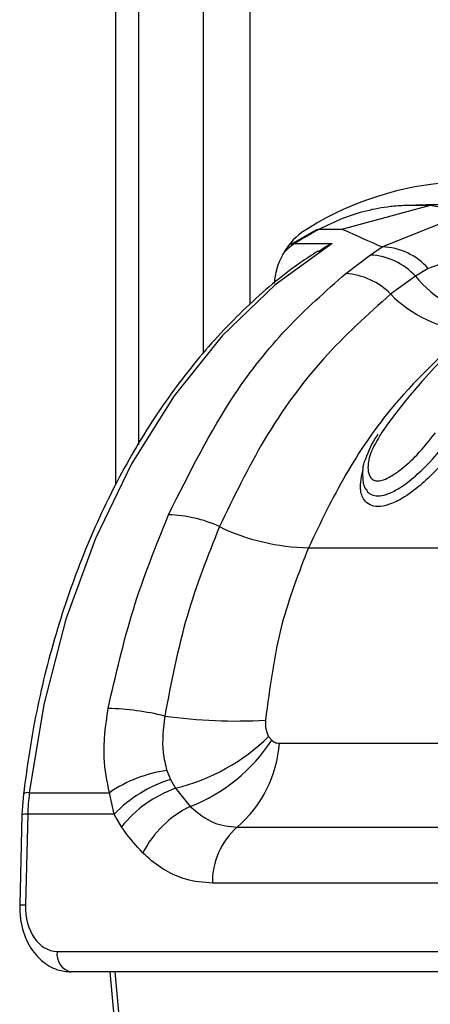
# Paper-space layout 'Wall Base Bracket' of a CAD drawing. Header units: millimetres. Extents: x 1591 to 17407, y 1260 to 16227.
# Tile 45 of 68: x 12176 to 12201, y 5153 to 5213. Entities that reach past the tile are written whole.
import ezdxf

# ---------------------------------------------------------------- set-up
doc = ezdxf.new("R2010")
doc.units = ezdxf.units.MM

psp = doc.layouts.new('Wall Base Bracket')

# ---------------------------------------------------------------- linework, layer by layer
at = {"color": 8, "linetype": 'Continuous', "lineweight": 25, "ltscale": 2}
for p, q in [((12181.606, 5184.523), (12181.606, 5698.11)), ((12186.911, 5192.471), (12186.911, 5698.11)), ((12189.702, 5698.11), (12189.702, 5195.414)), ((12181.536, 5155.069), (12182.454, 5145.11))]:
    psp.add_line(p, q, dxfattribs=at)
at = {"color": 7, "linetype": 'Continuous', "lineweight": 25, "ltscale": 2}
for p, q in [((12182.99, 5186.934), (12182.99, 5698.11)), ((12200.606, 5201.401), (12195.319, 5199.968)), ((12200.606, 5201.401), (12199.13, 5201.401)), ((12203.635, 5200.848), (12200.606, 5201.401)), ((12197.697, 5198.906), (12202.132, 5200.687)), ((12193.693, 5199.919), (12192.18, 5199.048)), ((12193.905, 5199.968), (12195.319, 5199.968)), ((12192.423, 5199.113), (12194.685, 5199.113)), ((12196.984, 5198.411), (12197.697, 5198.906)), ((12204.516, 5199.019), (12200.476, 5197.603)), ((12195.496, 5197.288), (12196.984, 5198.411)), ((12200.476, 5197.603), (12199.712, 5197.129)), ((12199.712, 5197.129), (12198.211, 5196.043)), ((12193.242, 5180.712), (12232.487, 5180.712)), ((12190.839, 5169.308), (12191.028, 5169.073)), ((12191.485, 5168.894), (12217.758, 5168.894)), ((12184.683, 5167.244), (12184.906, 5166.698)), ((12184.906, 5166.698), (12185.211, 5166.173)), ((12176.023, 5165.844), (12175.933, 5164.586)), ((12176.378, 5165.901), (12181.217, 5165.901)), ((12181.505, 5164.598), (12181.217, 5165.901)), ((12185.211, 5166.173), (12186.093, 5165.063)), ((12175.933, 5164.586), (12175.798, 5159.099)), ((12176.285, 5164.598), (12176.15, 5159.111)), ((12181.505, 5164.598), (12176.285, 5164.598)), ((12181.955, 5163.842), (12181.505, 5164.598)), ((12188.932, 5163.813), (12215.204, 5163.813)), ((12213.713, 5160.426), (12187.44, 5160.426)), ((12178.06, 5156.311), (12213.045, 5156.311)), ((12213.893, 5155.069), (12178.908, 5155.069)), ((12181.244, 5155.069), (12182.163, 5145.11))]:
    psp.add_line(p, q, dxfattribs=at)
at = {"color": 7, "linetype": 'Continuous', "lineweight": 25, "ltscale": 2, "flags": 128}
psp.add_lwpolyline([(12194.685, 5199.113), (12191.237, 5196.608), (12188.034, 5193.519), (12185.126, 5189.893), (12182.557, 5185.786), (12180.368, 5181.262), (12178.591, 5176.389), (12177.254, 5171.242), (12176.378, 5165.901)], dxfattribs=at)
at = {"color": 8, "linetype": 'Continuous', "lineweight": 25, "ltscale": 2, "flags": 128}
psp.add_lwpolyline([(12192.18, 5199.048), (12192.29, 5199.096), (12192.423, 5199.113)], dxfattribs=at)
at = {"color": 7, "linetype": 'Continuous', "lineweight": 25, "ltscale": 4}
for centre, radius, start, end in [((12203.146, 5184.028), 18.822, 67.79492, 123.2291), ((12195.342, 5196.445), 4.168, 127.02998, 176.73684), ((12206.653, 5176.127), 27.035, 118.13484, 121.76151), ((12197.556, 5194.992), 3.917, 41.80087, 87.95037), ((12196.786, 5194.445), 3.97, 42.52117, 87.13472), ((12195.239, 5193.143), 4.153, 44.28956, 86.44727), ((12204.843, 5201.269), 6.593, 218.89777, 263.62024), ((12203.415, 5201.081), 7.243, 224.07466, 266.30697), ((12224.851, 5168.796), 33.097, 129.51615, 145.24343), ((12184.693, 5175.263), 7.435, 64.75161, 89.3096), ((12193.476, 5193.67), 12.96, 244.34275, 268.96304), ((12180.784, 5155.182), 15.815, 76.18425, 88.72701), ((12188.836, 5200.571), 30.334, 261.89672, 273.42928), ((12182.371, 5177.889), 12.056, 283.62341, 314.61953), ((12182.182, 5174.918), 10.603, 291.64798, 326.54703), ((12184.138, 5169.404), 7.365, 310.61149, 356.02455), ((12185.762, 5159.311), 8.005, 97.75036, 124.59811), ((12187.271, 5159.065), 7.991, 107.22087, 136.18259), ((12190.309, 5164.254), 14.028, 173.25563, 178.59275), ((12187.712, 5159.24), 7.37, 109.83921, 141.36336), ((12188.869, 5159.376), 6.329, 116.01477, 152.84655), ((12191.824, 5160.517), 4.385, 131.26946, 181.18672), ((12179.13, 5156.131), 1.085, 170.46338, 258.19133)]:
    psp.add_arc(centre, radius, start, end, dxfattribs=at)
at = {"color": 8, "linetype": 'Continuous', "lineweight": 25, "ltscale": 4}
for centre, radius, start, end in [((12194.034, 5196.585), 2.998, 122.50922, 141.82316), ((12176.278, 5165.388), 0.523, 79.03917, 119.24618), ((12176.183, 5162.474), 2.126, 87.25431, 96.74556), ((12176.047, 5156.998), 2.115, 87.22003, 96.76038)]:
    psp.add_arc(centre, radius, start, end, dxfattribs=at)
at = {"color": 7, "linetype": 'Continuous', "lineweight": 25, "ltscale": 4}
psp.add_ellipse((12178.129, 5159.111), major_axis=(0.138, 2.798), ratio=0.706247, start_param=1.605618, end_param=3.176414, dxfattribs=at)
at = {"color": 7, "linetype": 'Continuous', "lineweight": 25, "ltscale": 2}
for points, knots in [([(12202.466, 5201.455), (12202.185, 5201.454), (12201.623, 5201.453), (12200.78, 5201.442), (12199.949, 5201.426), (12199.399, 5201.409), (12199.13, 5201.401)], [0, 0, 0, 0, 0.252701, 0.505403, 0.758105, 1, 1, 1, 1]), ([(12199.13, 5201.401), (12198.818, 5201.384), (12198.015, 5201.34), (12196.73, 5201.094), (12195.292, 5200.649), (12194.366, 5200.194), (12193.905, 5199.968)], [0, 0, 0, 0, 0.175309, 0.450827, 0.726123, 1, 1, 1, 1]), ([(12193.684, 5199.914), (12193.684, 5199.914), (12193.74, 5199.965), (12193.823, 5199.966), (12193.905, 5199.968)], [0, 0, 0, 0, 0.007436, 1, 1, 1, 1]), ([(12195.319, 5199.968), (12195.356, 5199.95), (12196.084, 5199.602), (12196.911, 5199.245), (12197.697, 5198.906)], [0, 0, 0, 0, 0.05035, 1, 1, 1, 1]), ([(12193.824, 5198.614), (12194.097, 5198.8), (12194.374, 5198.99), (12194.68, 5199.111), (12194.685, 5199.113)], [0, 0, 0, 0, 0.981574, 1, 1, 1, 1]), ([(12193.81, 5198.639), (12193.452, 5198.407), (12191.946, 5197.431), (12189.442, 5195.308), (12186.432, 5192.094), (12183.725, 5188.383), (12181.352, 5184.248), (12179.349, 5179.745), (12177.752, 5174.938), (12176.637, 5170.275), (12176.21, 5167.193), (12176.023, 5165.844)], [0, 0, 0, 0, 0.038526, 0.161568, 0.284864, 0.408418, 0.532131, 0.655925, 0.779745, 0.903563, 1, 1, 1, 1]), ([(12184.783, 5182.698), (12186.038, 5185.211), (12188.105, 5189.352), (12191.867, 5194.088), (12194.279, 5196.214), (12195.496, 5197.288)], [0, 0, 0, 0, 0.4332695, 0.7139092, 1, 1, 1, 1]), ([(12198.211, 5196.043), (12196.833, 5194.81), (12194.037, 5192.311), (12190.543, 5187.513), (12188.73, 5183.774), (12187.865, 5181.988)], [0, 0, 0, 0, 0.336899, 0.683336, 1, 1, 1, 1]), ([(12202.949, 5193.853), (12201.287, 5192.331), (12198.561, 5189.833), (12195.404, 5185.202), (12193.967, 5182.218), (12193.242, 5180.712)], [0, 0, 0, 0, 0.435994, 0.71534, 1, 1, 1, 1]), ([(12197.438, 5187.57), (12197.422, 5187.549), (12197.073, 5187.085), (12196.876, 5186.563), (12196.687, 5186.064)], [0, 0, 0, 0, 0.044775, 1, 1, 1, 1]), ([(12196.744, 5184.248), (12196.751, 5184.22), (12196.794, 5184.069), (12197.032, 5183.913), (12197.328, 5183.839), (12197.679, 5183.857), (12198.12, 5183.972), (12198.87, 5184.373), (12199.728, 5185.042), (12200.764, 5186.045), (12201.341, 5186.796), (12201.692, 5187.253)], [0, 0, 0, 0, 0.020037, 0.109525, 0.195006, 0.216464, 0.305531, 0.414982, 0.57665, 0.742895, 1, 1, 1, 1]), ([(12197.658, 5187.664), (12197.402, 5187.236), (12196.945, 5186.473), (12196.792, 5185.548), (12196.918, 5185.019), (12197.156, 5184.792), (12197.445, 5184.738), (12197.81, 5184.818), (12198.292, 5185.054), (12198.992, 5185.55), (12199.969, 5186.448), (12200.559, 5187.211), (12200.911, 5187.664)], [0, 0, 0, 0, 0.181495, 0.323764, 0.40883, 0.462284, 0.504169, 0.545966, 0.600529, 0.677267, 0.807826, 1, 1, 1, 1]), ([(12202.249, 5186.959), (12201.875, 5186.471), (12201.255, 5185.664), (12200.13, 5184.573), (12199.167, 5183.823), (12198.291, 5183.358), (12197.755, 5183.219), (12197.316, 5183.198), (12196.935, 5183.279), (12196.535, 5183.629), (12196.301, 5184.337), (12196.454, 5185.023), (12196.542, 5185.423)], [0, 0, 0, 0, 0.180877, 0.299274, 0.418536, 0.504075, 0.577303, 0.595203, 0.666075, 0.737402, 0.846796, 1, 1, 1, 1]), ([(12196.687, 5186.064), (12196.674, 5186.038), (12196.494, 5185.678), (12196.51, 5185.086), (12196.547, 5184.453), (12196.727, 5184.243), (12196.735, 5184.234)], [0, 0, 0, 0, 0.042036, 0.589559, 0.981502, 1, 1, 1, 1]), ([(12181.135, 5170.993), (12181.601, 5173.021), (12182.542, 5177.12), (12184.031, 5180.825), (12184.783, 5182.698)], [0, 0, 0, 0, 0.4946031, 1, 1, 1, 1]), ([(12187.865, 5181.988), (12187.158, 5180.208), (12185.727, 5176.6), (12184.953, 5172.578), (12184.561, 5170.54)], [0, 0, 0, 0, 0.493294, 1, 1, 1, 1]), ([(12193.242, 5180.712), (12192.653, 5179.194), (12191.387, 5175.93), (12190.907, 5172.256), (12190.651, 5170.291)], [0, 0, 0, 0, 0.4651, 1, 1, 1, 1]), ([(12181.217, 5165.901), (12181.077, 5166.597), (12180.748, 5168.227), (12180.994, 5169.985), (12181.135, 5170.993)], [0, 0, 0, 0, 0.426607, 1, 1, 1, 1]), ([(12184.561, 5170.54), (12184.474, 5169.787), (12184.341, 5168.637), (12184.595, 5167.601), (12184.683, 5167.244)], [0, 0, 0, 0, 0.655203, 1, 1, 1, 1]), ([(12190.651, 5170.291), (12190.646, 5170.091), (12190.637, 5169.722), (12190.776, 5169.438), (12190.839, 5169.308)], [0, 0, 0, 0, 0.543549, 1, 1, 1, 1]), ([(12191.028, 5169.073), (12191.051, 5169.054), (12191.142, 5168.975), (12191.298, 5168.906), (12191.435, 5168.897), (12191.485, 5168.894)], [0, 0, 0, 0, 0.17002, 0.69598, 1, 1, 1, 1]), ([(12186.093, 5165.063), (12186.563, 5164.679), (12187.437, 5163.963), (12188.459, 5163.861), (12188.932, 5163.813)], [0, 0, 0, 0, 0.537045, 1, 1, 1, 1]), ([(12183.238, 5162.264), (12182.841, 5162.695), (12182.39, 5163.185), (12182.003, 5163.77), (12181.955, 5163.842)], [0, 0, 0, 0, 0.878051, 1, 1, 1, 1]), ([(12187.44, 5160.426), (12186.899, 5160.475), (12185.51, 5160.601), (12184.105, 5161.442), (12183.325, 5162.182), (12183.238, 5162.264)], [0, 0, 0, 0, 0.361896, 0.929068, 1, 1, 1, 1]), ([(12175.798, 5159.099), (12175.806, 5158.804), (12175.827, 5157.993), (12176.226, 5156.781), (12177.023, 5155.74), (12177.974, 5155.159), (12178.629, 5155.096), (12178.908, 5155.069)], [0, 0, 0, 0, 0.145725, 0.400687, 0.632996, 0.843547, 1, 1, 1, 1])]:
    psp.add_open_spline(points, degree=3, knots=knots, dxfattribs=at)

doc.saveas('drawing.dxf')
